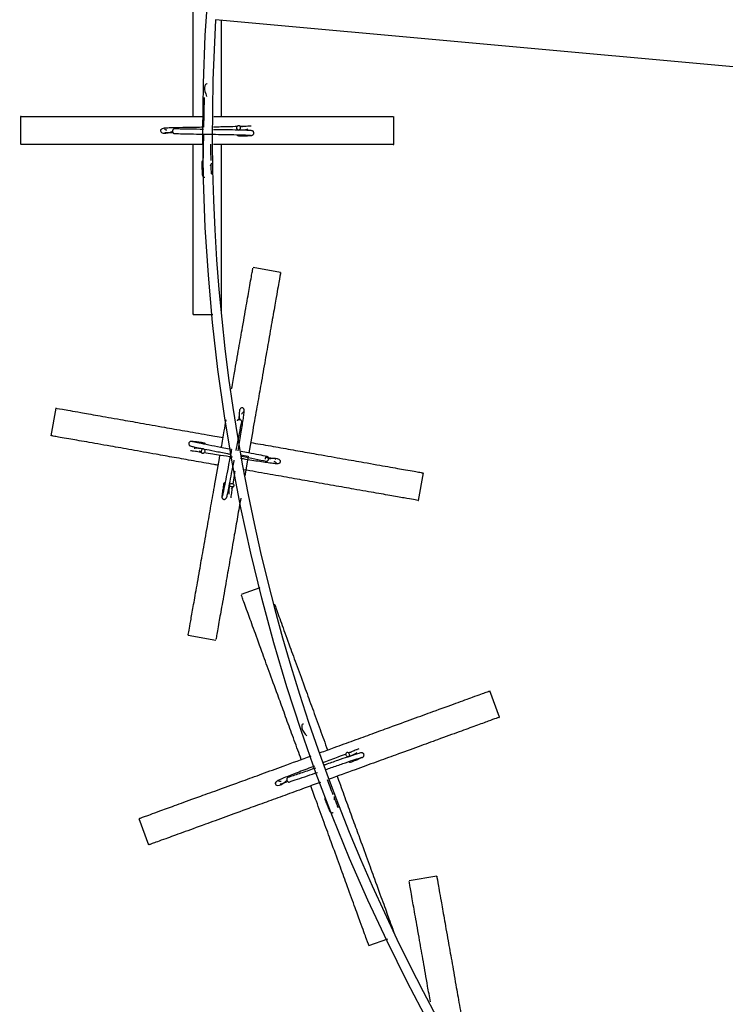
# Model space of a CAD drawing. Header units: millimetres. Extents: x 331 to 1634, y 417 to 1709.
# Tile 62 of 142: x 331 to 407, y 1397 to 1502. Entities that reach past the tile are written whole.
import ezdxf

# ---------------------------------------------------------------- set-up
doc = ezdxf.new("R2010")
doc.units = ezdxf.units.MM

msp = doc.modelspace()

# ---------------------------------------------------------------- linework, layer by layer
at = {"color": 7, "linetype": 'Continuous', "lineweight": 25}
for p, q in [((416.52, 1496.43), (352.44, 1502.24)), ((331.54, 1491.87), (331.54, 1488.87)), ((371.54, 1488.87), (371.54, 1491.87)), ((355.32, 1490.74), (354.99, 1490.88)), ((351.9, 1486.59), (352.05, 1486.92)), ((359.4, 1475.19), (356.45, 1475.71)), ((350.04, 1470.67), (352.14, 1470.67)), ((335.31, 1460.65), (334.79, 1457.7)), ((354.97, 1459.91), (354.88, 1459.37)), ((350.67, 1456.06), (350.96, 1455.85)), ((355.93, 1455.49), (355.56, 1453.41)), ((374.19, 1450.75), (374.71, 1453.71)), ((354.15, 1451.97), (354.36, 1452.27)), ((357.18, 1441.41), (355.18, 1440.68)), ((349.5, 1436.32), (352.46, 1435.8)), ((382.84, 1427.55), (381.81, 1430.37)), ((366.96, 1423.75), (366.6, 1423.78)), ((365.17, 1418.69), (365.19, 1419.05)), ((344.23, 1416.69), (345.25, 1413.87)), ((376.12, 1410.54), (373.17, 1410.02)), ((368.86, 1403.09), (370.9, 1403.83))]:
    msp.add_line(p, q, dxfattribs=at)
at = {"color": 1, "linetype": 'Continuous', "lineweight": 25}
msp.add_line((355.12, 1455.64), (355.93, 1455.49), dxfattribs=at)
at = {"color": 7, "linetype": 'Continuous', "lineweight": 25, "flags": 128}
for points in [[(355.07, 1490.67), (355.06, 1490.58), (355.02, 1490.5), (354.96, 1490.44), (354.89, 1490.42), (354.82, 1490.44), (354.77, 1490.5), (354.73, 1490.58), (354.72, 1490.67), (354.73, 1490.77), (354.77, 1490.85), (354.83, 1490.9), (354.9, 1490.92), (354.97, 1490.9), (355.02, 1490.85), (355.06, 1490.77), (355.07, 1490.67)], [(350.92, 1456.07), (350.95, 1456.17), (351, 1456.24), (351.07, 1456.28), (351.14, 1456.29), (351.2, 1456.26), (351.25, 1456.19), (351.27, 1456.11), (351.27, 1456.01), (351.24, 1455.92), (351.19, 1455.85), (351.12, 1455.8), (351.05, 1455.8), (350.99, 1455.83), (350.94, 1455.89), (350.92, 1455.98), (350.92, 1456.07)], [(354.14, 1452.22), (354.04, 1452.25), (353.97, 1452.3), (353.93, 1452.37), (353.92, 1452.44), (353.95, 1452.5), (354.01, 1452.55), (354.1, 1452.57), (354.2, 1452.57), (354.29, 1452.54), (354.36, 1452.49), (354.41, 1452.42), (354.41, 1452.35), (354.38, 1452.29), (354.32, 1452.24), (354.23, 1452.22), (354.14, 1452.22)], [(366.75, 1423.61), (366.77, 1423.52), (366.76, 1423.43), (366.73, 1423.35), (366.67, 1423.31), (366.6, 1423.31), (366.53, 1423.34), (366.47, 1423.4), (366.42, 1423.49), (366.4, 1423.58), (366.41, 1423.67), (366.45, 1423.74), (366.5, 1423.79), (366.57, 1423.79), (366.65, 1423.76), (366.71, 1423.7), (366.75, 1423.61)]]:
    msp.add_lwpolyline(points, dxfattribs=at)
at = {"color": 7, "linetype": 'Continuous', "lineweight": 25}
msp.add_circle((551.08, 1490.27), 200, dxfattribs=at)
for centre, radius, start, end in [((551.08, 1490.27), 199, 176.5514, 293.3839), ((354.91, 1489.97), 0.174, 196.2605, 266.9827), ((351.13, 1487), 0.174, 106.2605, 176.9827), ((351.2, 1456.74), 0.174, 6.2605, 76.9827), ((353.47, 1452.5), 0.174, 96.2605, 166.9827), ((366.84, 1422.9), 0.174, 216.2605, 286.9827), ((364.31, 1418.81), 0.174, 126.2605, 196.9827)]:
    msp.add_arc(centre, radius, start, end, dxfattribs=at)
for points, knots in [([(350.04, 1491.87), (350.04, 1492.23), (350.04, 1493.35), (350.04, 1495.18), (350.04, 1497.29), (350.04, 1499.6), (350.04, 1501.97), (350.04, 1504.58), (350.04, 1506.93), (350.04, 1509.05), (350.04, 1510.45), (350.04, 1510.55), (350.04, 1510.6)], [0, 0, 0, 0, 0.027915, 0.087206, 0.147202, 0.207241, 0.29885, 0.390605, 0.524107, 0.657823, 0.842224, 1, 1, 1, 1]), ([(353.04, 1502.18), (353.04, 1501.93), (353.04, 1500.95), (353.04, 1499.08), (353.04, 1496.64), (353.04, 1494.3), (353.04, 1492.66), (353.04, 1491.87)], [0, 0, 0, 0, 0.097212, 0.374025, 0.588196, 0.802152, 1, 1, 1, 1]), ([(351.55, 1495.37), (351.54, 1495.37), (351.53, 1495.37), (351.51, 1495.37), (351.45, 1495.37), (351.34, 1495.31), (351.17, 1494.87), (351.34, 1494.38), (351.47, 1494.04)], [0, 0, 0, 0, 0.008801, 0.01935, 0.036566, 0.175103, 0.423008, 1, 1, 1, 1]), ([(351.22, 1493.9), (351.21, 1493.6), (351.19, 1493), (351.17, 1491.89), (351.16, 1491.1), (351.15, 1490.73)], [0, 0, 0, 0, 0.336663, 0.689513, 1, 1, 1, 1]), ([(331.61, 1491.87), (331.58, 1491.87), (331.4, 1491.87), (332, 1491.87), (333.04, 1491.87), (334.28, 1491.87), (336.04, 1491.87), (338.26, 1491.87), (340.73, 1491.87), (343.1, 1491.87), (345.56, 1491.87), (348.17, 1491.87), (350.1, 1491.87), (351.17, 1491.87)], [0, 0, 0, 0, 0.026191, 0.206838, 0.299923, 0.392985, 0.505233, 0.619786, 0.703004, 0.788186, 0.852414, 0.918323, 1, 1, 1, 1]), ([(352.25, 1491.87), (352.77, 1491.87), (354.05, 1491.87), (356.04, 1491.87), (358.15, 1491.87), (360.47, 1491.87), (362.83, 1491.87), (365.45, 1491.87), (367.8, 1491.87), (369.91, 1491.87), (371.31, 1491.87), (371.42, 1491.87), (371.47, 1491.87)], [0, 0, 0, 0, 0.040039, 0.098591, 0.157839, 0.217129, 0.307595, 0.398206, 0.530042, 0.662091, 0.844192, 1, 1, 1, 1]), ([(351.15, 1490.73), (350.85, 1490.72), (350.23, 1490.71), (349.02, 1490.69), (347.95, 1490.67), (347.13, 1490.64), (346.74, 1490.6), (346.59, 1490.51), (346.54, 1490.44), (346.54, 1490.37), (346.54, 1490.35), (346.54, 1490.29), (346.6, 1490.18), (347.04, 1490), (347.53, 1490.18), (347.87, 1490.3)], [0, 0, 0, 0, 0.089997, 0.184969, 0.381439, 0.489387, 0.604346, 0.683703, 0.702266, 0.706808, 0.709929, 0.715021, 0.756, 0.829329, 1, 1, 1, 1]), ([(347.23, 1490.4), (347.18, 1490.42), (347.03, 1490.48), (346.95, 1490.56), (346.95, 1490.57), (346.95, 1490.57)], [0, 0, 0, 0, 0.322266, 0.840875, 1, 1, 1, 1]), ([(347.04, 1490.2), (347.04, 1490.19), (347.05, 1490.14), (347.29, 1490.16), (347.66, 1490.16), (347.83, 1490.17)], [0, 0, 0, 0, 0.103849, 0.596023, 1, 1, 1, 1]), ([(348.02, 1490.55), (348, 1490.55), (347.96, 1490.55), (347.91, 1490.51), (347.87, 1490.45), (347.84, 1490.38), (347.83, 1490.33), (347.83, 1490.3)], [0, 0, 0, 0, 0.21019, 0.409599, 0.590424, 0.819162, 1, 1, 1, 1]), ([(348.01, 1490.05), (348.31, 1490.05), (348.91, 1490.03), (350.08, 1490.01), (351.4, 1489.99), (352.8, 1489.97), (354.14, 1489.94), (355.27, 1489.92), (356.09, 1489.89), (356.2, 1489.87), (356.26, 1489.86)], [0, 0, 0, 0, 0.107141, 0.219434, 0.336847, 0.459378, 0.586973, 0.719637, 0.857329, 1, 1, 1, 1]), ([(351.15, 1490.49), (351.03, 1490.5), (350.38, 1490.51), (349.22, 1490.53), (348.43, 1490.54), (348.02, 1490.55)], [0, 0, 0, 0, 0.1050479, 0.5444539, 1, 1, 1, 1]), ([(351.14, 1489.99), (351.14, 1489.71), (351.12, 1488.94), (351.1, 1487.77), (351.08, 1486.64), (351.05, 1485.82), (351.03, 1485.71), (351.03, 1485.65)], [0, 0, 0, 0, 0.1223299, 0.3294726, 0.5448458, 0.768382, 1, 1, 1, 1]), ([(354.74, 1490.8), (354.45, 1490.79), (353.92, 1490.78), (353.05, 1490.76), (352.49, 1490.75), (352.23, 1490.75)], [0, 0, 0, 0, 0.40355, 0.725904, 1, 1, 1, 1]), ([(356.31, 1490.36), (356.27, 1490.37), (356.2, 1490.38), (355.67, 1490.4), (354.83, 1490.43), (353.67, 1490.45), (352.75, 1490.47), (352.25, 1490.47), (352.23, 1490.47)], [0, 0, 0, 0, 0.181196, 0.371019, 0.569413, 0.776426, 0.992004, 1, 1, 1, 1]), ([(354.89, 1490.42), (355.26, 1490.45), (355.71, 1490.48), (355.86, 1490.54), (355.89, 1490.55)], [0, 0, 0, 0, 0.816753, 1, 1, 1, 1]), ([(356.24, 1490.85), (356.19, 1490.85), (356.1, 1490.84), (355.75, 1490.82), (355.36, 1490.81), (355.16, 1490.81)], [0, 0, 0, 0, 0.354693, 0.6775, 1, 1, 1, 1]), ([(356.28, 1489.86), (356.31, 1489.86), (356.36, 1489.87), (356.42, 1489.9), (356.47, 1489.94), (356.51, 1490), (356.54, 1490.07), (356.54, 1490.15), (356.51, 1490.22), (356.46, 1490.3), (356.38, 1490.35), (356.31, 1490.36), (356.28, 1490.37)], [0, 0, 0, 0, 0.090269, 0.175048, 0.252132, 0.320823, 0.434877, 0.529992, 0.634244, 0.750818, 0.875229, 1, 1, 1, 1]), ([(351.12, 1488.87), (350.51, 1488.87), (349.13, 1488.87), (347.05, 1488.87), (344.93, 1488.87), (342.63, 1488.87), (340.25, 1488.87), (337.65, 1488.87), (335.29, 1488.87), (333.18, 1488.87), (331.77, 1488.87), (331.66, 1488.87), (331.61, 1488.87)], [0, 0, 0, 0, 0.046692, 0.105598, 0.163783, 0.223218, 0.3118, 0.402889, 0.53202, 0.664721, 0.842921, 1, 1, 1, 1]), ([(350.04, 1470.74), (350.04, 1470.72), (350.04, 1470.54), (350.04, 1471.14), (350.04, 1472.18), (350.04, 1473.42), (350.04, 1475.17), (350.04, 1477.39), (350.04, 1479.87), (350.04, 1482.24), (350.04, 1484.7), (350.04, 1486.84), (350.04, 1488.29), (350.04, 1488.87)], [0, 0, 0, 0, 0.027196, 0.214776, 0.311434, 0.408068, 0.524624, 0.643573, 0.729985, 0.818437, 0.885129, 0.953568, 1, 1, 1, 1]), ([(351.96, 1487.17), (351.95, 1487.46), (351.94, 1487.99), (351.93, 1488.63), (351.92, 1488.91)], [0, 0, 0, 0, 0.556065, 1, 1, 1, 1]), ([(371.47, 1488.87), (371.49, 1488.87), (371.62, 1488.87), (371.2, 1488.87), (370.37, 1488.87), (368.94, 1488.87), (367.03, 1488.87), (364.8, 1488.87), (362.33, 1488.87), (359.95, 1488.87), (357.5, 1488.87), (354.99, 1488.87), (353.17, 1488.87), (352.2, 1488.87)], [0, 0, 0, 0, 0.026395, 0.149556, 0.273064, 0.39608, 0.510429, 0.624631, 0.70954, 0.794327, 0.859927, 0.925461, 1, 1, 1, 1]), ([(353.04, 1488.87), (353.04, 1488.73), (353.04, 1487.81), (353.04, 1486.19), (353.04, 1484.06), (353.04, 1481.76), (353.04, 1479.39), (353.04, 1476.79), (353.04, 1474.42), (353.04, 1472.32), (353.04, 1470.91), (353.04, 1470.8), (353.04, 1470.74)], [0, 0, 0, 0, 0.011611, 0.072685, 0.133011, 0.194632, 0.286475, 0.380916, 0.514799, 0.652383, 0.837141, 1, 1, 1, 1]), ([(354.9, 1489.8), (355.11, 1489.8), (355.54, 1489.82), (355.98, 1489.83), (356.26, 1489.85), (356.29, 1489.86), (356.31, 1489.86)], [0, 0, 0, 0, 0.251313, 0.502914, 0.754761, 1, 1, 1, 1]), ([(350.96, 1487.01), (350.97, 1486.8), (350.98, 1486.37), (350.99, 1485.93), (351.01, 1485.65), (351.02, 1485.62), (351.03, 1485.6)], [0, 0, 0, 0, 0.251313, 0.502914, 0.754761, 1, 1, 1, 1]), ([(352.02, 1485.67), (352.01, 1485.72), (352, 1485.81), (351.98, 1486.16), (351.97, 1486.55), (351.97, 1486.75)], [0, 0, 0, 0, 0.354693, 0.6775, 1, 1, 1, 1]), ([(351.02, 1485.63), (351.02, 1485.6), (351.03, 1485.55), (351.06, 1485.49), (351.1, 1485.44), (351.16, 1485.4), (351.23, 1485.37), (351.27, 1485.38), (351.29, 1485.38)], [0, 0, 0, 0, 0.180302, 0.349639, 0.503604, 0.640806, 0.868616, 1, 1, 1, 1]), ([(354.16, 1462.73), (354.26, 1463.31), (354.54, 1464.88), (354.94, 1467.13), (355.39, 1469.69), (355.8, 1472.02), (356.16, 1474.09), (356.41, 1475.48), (356.43, 1475.59), (356.44, 1475.64)], [0, 0, 0, 0, 0.062739, 0.169622, 0.27953, 0.435338, 0.595454, 0.81047, 1, 1, 1, 1]), ([(359.39, 1475.12), (359.4, 1475.14), (359.43, 1475.32), (359.32, 1474.73), (359.14, 1473.71), (358.93, 1472.49), (358.62, 1470.76), (358.24, 1468.57), (357.81, 1466.13), (357.4, 1463.8), (356.97, 1461.38), (356.52, 1458.81), (356.18, 1456.91), (355.99, 1455.85)], [0, 0, 0, 0, 0.026191, 0.206838, 0.299923, 0.392985, 0.505233, 0.619786, 0.703004, 0.788186, 0.852414, 0.918323, 1, 1, 1, 1]), ([(335.38, 1460.64), (335.36, 1460.64), (335.18, 1460.68), (335.77, 1460.57), (336.8, 1460.39), (338.02, 1460.18), (339.74, 1459.87), (341.93, 1459.49), (344.37, 1459.06), (346.7, 1458.64), (349.13, 1458.22), (351.24, 1457.85), (352.66, 1457.59), (353.24, 1457.49)], [0, 0, 0, 0, 0.027196, 0.2147763, 0.3114335, 0.4080676, 0.5246241, 0.6435732, 0.7299852, 0.8184366, 0.8851292, 0.9535683, 1, 1, 1, 1]), ([(354.87, 1456.07), (354.92, 1456.37), (355.02, 1456.98), (355.21, 1458.18), (355.37, 1459.24), (355.48, 1460.05), (355.51, 1460.44), (355.44, 1460.61), (355.39, 1460.66), (355.32, 1460.68), (355.3, 1460.68), (355.24, 1460.69), (355.12, 1460.65), (354.88, 1460.26), (354.96, 1459.75), (355.02, 1459.41)], [0, 0, 0, 0, 0.090515, 0.186034, 0.383635, 0.492206, 0.607826, 0.68764, 0.70631, 0.710879, 0.714017, 0.719139, 0.760353, 0.834105, 1, 1, 1, 1]), ([(353.05, 1456.42), (353.16, 1457.03), (353.33, 1458.03), (353.5, 1458.99), (353.57, 1459.38)], [0, 0, 0, 0, 0.601669, 1, 1, 1, 1]), ([(355.03, 1459.41), (355, 1459.42), (354.95, 1459.42), (354.88, 1459.41), (354.81, 1459.38), (354.77, 1459.34), (354.76, 1459.3), (354.75, 1459.28)], [0, 0, 0, 0, 0.183227, 0.414987, 0.5982, 0.800244, 1, 1, 1, 1]), ([(355.24, 1459.19), (355.24, 1459.21), (355.24, 1459.25), (355.22, 1459.3), (355.17, 1459.36), (355.1, 1459.4), (355.05, 1459.41), (355.03, 1459.41)], [0, 0, 0, 0, 0.21019, 0.409599, 0.590424, 0.819162, 1, 1, 1, 1]), ([(355.23, 1459.99), (355.26, 1460.04), (355.34, 1460.18), (355.43, 1460.24), (355.44, 1460.24), (355.45, 1460.24)], [0, 0, 0, 0, 0.322266, 0.840875, 1, 1, 1, 1]), ([(354.64, 1456.11), (354.66, 1456.24), (354.79, 1456.87), (355.01, 1458.01), (355.16, 1458.79), (355.24, 1459.18)], [0, 0, 0, 0, 0.105048, 0.544454, 1, 1, 1, 1]), ([(352.72, 1454.54), (352.57, 1454.56), (351.67, 1454.72), (350.07, 1455), (347.98, 1455.37), (345.72, 1455.77), (343.37, 1456.19), (340.81, 1456.64), (338.49, 1457.05), (336.41, 1457.41), (335.02, 1457.66), (334.91, 1457.68), (334.86, 1457.69)], [0, 0, 0, 0, 0.011611, 0.072685, 0.133011, 0.194632, 0.286475, 0.380916, 0.514799, 0.652383, 0.837141, 1, 1, 1, 1]), ([(349.87, 1457.09), (349.84, 1457.09), (349.79, 1457.09), (349.72, 1457.07), (349.67, 1457.04), (349.62, 1456.99), (349.58, 1456.92), (349.57, 1456.85), (349.58, 1456.77), (349.62, 1456.69), (349.69, 1456.62), (349.75, 1456.6), (349.78, 1456.59)], [0, 0, 0, 0, 0.090269, 0.175048, 0.252132, 0.320823, 0.434877, 0.529992, 0.634244, 0.750818, 0.875229, 1, 1, 1, 1]), ([(349.76, 1456.6), (349.79, 1456.58), (349.86, 1456.56), (350.38, 1456.44), (351.2, 1456.28), (352.34, 1456.05), (353.35, 1455.86), (353.94, 1455.74), (354.05, 1455.72)], [0, 0, 0, 0, 0.1733961, 0.3550481, 0.5449023, 0.7430041, 0.9493018, 1, 1, 1, 1]), ([(351.24, 1456.91), (351.03, 1456.94), (350.61, 1457), (350.18, 1457.06), (349.89, 1457.09), (349.86, 1457.09), (349.84, 1457.09)], [0, 0, 0, 0, 0.2513127, 0.5029138, 0.7547613, 1, 1, 1, 1]), ([(354.15, 1456.21), (353.87, 1456.26), (353.12, 1456.41), (351.97, 1456.63), (350.85, 1456.86), (350.06, 1457.02), (349.95, 1457.06), (349.89, 1457.08)], [0, 0, 0, 0, 0.1223299, 0.3294726, 0.5448458, 0.768382, 1, 1, 1, 1]), ([(351.15, 1456.29), (350.78, 1456.33), (350.33, 1456.38), (350.17, 1456.34), (350.14, 1456.34)], [0, 0, 0, 0, 0.816753, 1, 1, 1, 1]), ([(354.15, 1456.21), (354.13, 1456.13), (354.03, 1455.6), (353.83, 1454.58), (353.58, 1453.27), (353.35, 1452.15), (353.19, 1451.36), (353.15, 1451.25), (353.13, 1451.19)], [0, 0, 0, 0, 0.03211, 0.210948, 0.397176, 0.590803, 0.791768, 1, 1, 1, 1]), ([(356.19, 1456.97), (356.54, 1456.91), (357.64, 1456.72), (359.44, 1456.4), (361.53, 1456.03), (363.8, 1455.63), (366.14, 1455.22), (368.71, 1454.77), (371.02, 1454.36), (373.1, 1453.99), (374.48, 1453.75), (374.59, 1453.73), (374.64, 1453.72)], [0, 0, 0, 0, 0.0279148, 0.0872064, 0.1472017, 0.2072415, 0.2988498, 0.3906047, 0.5241066, 0.6578228, 0.8422245, 1, 1, 1, 1]), ([(349.52, 1436.39), (349.51, 1436.37), (349.49, 1436.24), (349.56, 1436.65), (349.71, 1437.47), (349.95, 1438.87), (350.29, 1440.76), (350.67, 1442.96), (351.1, 1445.39), (351.52, 1447.73), (351.94, 1450.14), (352.39, 1452.7), (352.73, 1454.59), (352.91, 1455.63)], [0, 0, 0, 0, 0.026209, 0.148504, 0.271142, 0.393292, 0.506836, 0.620235, 0.704546, 0.788736, 0.853874, 0.918947, 1, 1, 1, 1]), ([(349.74, 1456.1), (349.79, 1456.1), (349.88, 1456.09), (350.23, 1456.05), (350.62, 1455.99), (350.81, 1455.96)], [0, 0, 0, 0, 0.354693, 0.6775, 1, 1, 1, 1]), ([(351.22, 1455.9), (351.51, 1455.85), (352.04, 1455.77), (353.07, 1455.61), (353.82, 1455.49), (354.26, 1455.42)], [0, 0, 0, 0, 0.335628, 0.603727, 1, 1, 1, 1]), ([(355.09, 1455.29), (355.28, 1455.26), (355.79, 1455.18), (356.88, 1455), (357.94, 1454.84), (358.75, 1454.73), (359.14, 1454.7), (359.31, 1454.77), (359.36, 1454.82), (359.38, 1454.89), (359.38, 1454.91), (359.39, 1454.97), (359.35, 1455.09), (358.96, 1455.33), (358.45, 1455.25), (358.11, 1455.19)], [0, 0, 0, 0, 0.0595563, 0.1583268, 0.3626544, 0.4749205, 0.5944764, 0.6770076, 0.6963131, 0.7010371, 0.7042821, 0.7095784, 0.7521957, 0.8284575, 1, 1, 1, 1]), ([(357.98, 1455.46), (357.69, 1455.52), (357.1, 1455.64), (356.11, 1455.83), (355.44, 1455.96), (355.17, 1456.01)], [0, 0, 0, 0, 0.36864, 0.755005, 1, 1, 1, 1]), ([(355.25, 1455.49), (355.73, 1455.39), (356.73, 1455.2), (357.49, 1455.05), (357.88, 1454.97)], [0, 0, 0, 0, 0.478175, 1, 1, 1, 1]), ([(358.11, 1455.18), (358.12, 1455.21), (358.12, 1455.26), (358.11, 1455.33), (358.08, 1455.4), (358.04, 1455.44), (357.98, 1455.46), (357.92, 1455.46), (357.86, 1455.43), (357.81, 1455.39), (357.77, 1455.32), (357.75, 1455.25), (357.74, 1455.2), (357.74, 1455.18), (357.74, 1455.18)], [0, 0, 0, 0, 0.0828453, 0.1876345, 0.2704738, 0.361827, 0.4581189, 0.5544108, 0.645764, 0.7286033, 0.8333924, 0.9162378, 0.9990831, 1, 1, 1, 1]), ([(358.91, 1455.15), (358.91, 1455.15), (358.91, 1455.2), (358.64, 1455.23), (358.24, 1455.3), (357.89, 1455.35), (357.8, 1455.37)], [0, 0, 0, 0, 0.084569, 0.485371, 0.866107, 1, 1, 1, 1]), ([(357.89, 1454.97), (357.91, 1454.97), (357.95, 1454.97), (358, 1454.99), (358.06, 1455.04), (358.1, 1455.11), (358.11, 1455.16), (358.11, 1455.18)], [0, 0, 0, 0, 0.21019, 0.409599, 0.590424, 0.819162, 1, 1, 1, 1]), ([(353.61, 1451.06), (353.63, 1451.09), (353.65, 1451.16), (353.77, 1451.68), (353.93, 1452.5), (354.16, 1453.64), (354.34, 1454.56), (354.43, 1455.06), (354.44, 1455.09)], [0, 0, 0, 0, 0.18042, 0.369431, 0.566976, 0.773103, 0.987758, 1, 1, 1, 1]), ([(358.69, 1454.98), (358.74, 1454.95), (358.88, 1454.87), (358.94, 1454.78), (358.94, 1454.77), (358.94, 1454.76)], [0, 0, 0, 0, 0.322266, 0.840875, 1, 1, 1, 1]), ([(354.31, 1452.52), (354.36, 1452.81), (354.42, 1453.23), (354.5, 1453.73), (354.53, 1453.89)], [0, 0, 0, 0, 0.690082, 1, 1, 1, 1]), ([(374.12, 1450.76), (374.14, 1450.76), (374.27, 1450.74), (373.86, 1450.81), (373.03, 1450.96), (371.63, 1451.2), (369.75, 1451.54), (367.55, 1451.92), (365.12, 1452.35), (362.78, 1452.76), (360.36, 1453.19), (358, 1453.61), (356.31, 1453.9), (355.47, 1454.05)], [0, 0, 0, 0, 0.026624, 0.150854, 0.275434, 0.399517, 0.514858, 0.630051, 0.715697, 0.801219, 0.867388, 0.933491, 1, 1, 1, 1]), ([(353.3, 1452.54), (353.27, 1452.33), (353.21, 1451.91), (353.15, 1451.48), (353.12, 1451.19), (353.12, 1451.16), (353.12, 1451.14)], [0, 0, 0, 0, 0.251313, 0.502914, 0.754761, 1, 1, 1, 1]), ([(353.92, 1452.45), (353.88, 1452.08), (353.83, 1451.63), (353.87, 1451.47), (353.87, 1451.44)], [0, 0, 0, 0, 0.816753, 1, 1, 1, 1]), ([(354.11, 1451.04), (354.11, 1451.09), (354.12, 1451.18), (354.16, 1451.53), (354.22, 1451.92), (354.25, 1452.11)], [0, 0, 0, 0, 0.354693, 0.6775, 1, 1, 1, 1]), ([(355.14, 1451), (355.02, 1450.33), (354.78, 1448.95), (354.38, 1446.7), (353.97, 1444.37), (353.52, 1441.8), (353.11, 1439.48), (352.74, 1437.4), (352.5, 1436.02), (352.48, 1435.92), (352.47, 1435.87)], [0, 0, 0, 0, 0.063135, 0.129093, 0.229732, 0.330532, 0.477194, 0.624092, 0.826671, 1, 1, 1, 1]), ([(353.12, 1451.17), (353.12, 1451.14), (353.12, 1451.09), (353.14, 1451.02), (353.17, 1450.97), (353.22, 1450.92), (353.29, 1450.88), (353.36, 1450.87), (353.44, 1450.88), (353.52, 1450.92), (353.59, 1450.99), (353.61, 1451.05), (353.62, 1451.08)], [0, 0, 0, 0, 0.0902693, 0.1750483, 0.2521321, 0.3208228, 0.434877, 0.5299917, 0.6342436, 0.7508183, 0.8752287, 1, 1, 1, 1]), ([(361.61, 1423.02), (361.49, 1423.35), (361.11, 1424.4), (360.48, 1426.12), (359.76, 1428.11), (358.97, 1430.28), (358.16, 1432.5), (357.26, 1434.96), (356.46, 1437.17), (355.74, 1439.15), (355.26, 1440.47), (355.22, 1440.57), (355.2, 1440.62)], [0, 0, 0, 0, 0.027915, 0.087206, 0.147202, 0.207241, 0.29885, 0.390605, 0.524107, 0.657823, 0.842224, 1, 1, 1, 1]), ([(358.75, 1439.65), (358.81, 1439.49), (359.01, 1438.93), (359.55, 1437.45), (360.3, 1435.38), (361.15, 1433.05), (361.96, 1430.82), (362.8, 1428.52), (363.6, 1426.32), (364.16, 1424.78), (364.43, 1424.04)], [0, 0, 0, 0, 0.0717, 0.2516213, 0.4313115, 0.5649106, 0.698318, 0.8015355, 0.9046492, 1, 1, 1, 1]), ([(363.65, 1423.76), (364.15, 1423.94), (365.37, 1424.38), (367.25, 1425.07), (369.24, 1425.79), (371.41, 1426.58), (373.64, 1427.39), (376.09, 1428.29), (378.3, 1429.09), (380.28, 1429.81), (381.6, 1430.29), (381.7, 1430.33), (381.75, 1430.35)], [0, 0, 0, 0, 0.041167, 0.099651, 0.158828, 0.218049, 0.308409, 0.398913, 0.530595, 0.662488, 0.844375, 1, 1, 1, 1]), ([(361.84, 1426.82), (361.83, 1426.82), (361.82, 1426.81), (361.8, 1426.81), (361.74, 1426.78), (361.66, 1426.69), (361.65, 1426.22), (361.98, 1425.82), (362.22, 1425.54)], [0, 0, 0, 0, 0.008801, 0.01935, 0.036566, 0.175103, 0.423008, 1, 1, 1, 1]), ([(382.78, 1427.53), (382.8, 1427.53), (382.92, 1427.58), (382.53, 1427.44), (381.74, 1427.15), (380.4, 1426.66), (378.61, 1426.01), (376.51, 1425.25), (374.19, 1424.4), (371.95, 1423.59), (369.65, 1422.75), (367.27, 1421.88), (365.53, 1421.25), (364.59, 1420.91)], [0, 0, 0, 0, 0.026336, 0.149223, 0.272456, 0.395197, 0.509292, 0.623239, 0.707959, 0.792557, 0.858011, 0.923399, 1, 1, 1, 1]), ([(366.4, 1423.61), (366.13, 1423.51), (365.63, 1423.31), (364.81, 1423), (364.26, 1422.79), (364, 1422.69)], [0, 0, 0, 0, 0.394935, 0.710407, 1, 1, 1, 1]), ([(368.02, 1423.74), (367.99, 1423.73), (367.91, 1423.72), (367.41, 1423.56), (366.61, 1423.3), (365.51, 1422.92), (364.62, 1422.61), (364.12, 1422.44), (364.09, 1422.43)], [0, 0, 0, 0, 0.17947, 0.367484, 0.563988, 0.769029, 0.982552, 1, 1, 1, 1]), ([(366.67, 1423.31), (367, 1423.46), (367.42, 1423.64), (367.54, 1423.75), (367.56, 1423.77)], [0, 0, 0, 0, 0.816753, 1, 1, 1, 1]), ([(367.79, 1424.18), (367.75, 1424.16), (367.66, 1424.11), (367.34, 1423.98), (366.97, 1423.84), (366.79, 1423.76)], [0, 0, 0, 0, 0.354693, 0.6775, 1, 1, 1, 1]), ([(368.17, 1423.26), (368.19, 1423.27), (368.24, 1423.29), (368.29, 1423.34), (368.32, 1423.4), (368.34, 1423.47), (368.34, 1423.55), (368.31, 1423.62), (368.26, 1423.68), (368.19, 1423.73), (368.09, 1423.76), (368.03, 1423.74), (367.99, 1423.73)], [0, 0, 0, 0, 0.0902693, 0.1750483, 0.2521321, 0.3208228, 0.434877, 0.5299917, 0.6342436, 0.7508183, 0.8752287, 1, 1, 1, 1]), ([(344.29, 1416.71), (344.27, 1416.7), (344.1, 1416.64), (344.66, 1416.85), (345.64, 1417.2), (346.81, 1417.63), (348.45, 1418.23), (350.54, 1418.99), (352.87, 1419.83), (355.1, 1420.64), (357.4, 1421.48), (359.85, 1422.38), (361.67, 1423.04), (362.68, 1423.4)], [0, 0, 0, 0, 0.026191, 0.206838, 0.299923, 0.392985, 0.505233, 0.619786, 0.703004, 0.788186, 0.852414, 0.918323, 1, 1, 1, 1]), ([(364.24, 1421.95), (364.44, 1422.02), (365.09, 1422.25), (366.13, 1422.6), (367.2, 1422.97), (367.98, 1423.22), (368.09, 1423.24), (368.15, 1423.26)], [0, 0, 0, 0, 0.092168, 0.306429, 0.529204, 0.760422, 1, 1, 1, 1]), ([(366.89, 1422.73), (367.09, 1422.81), (367.48, 1422.96), (367.89, 1423.13), (368.15, 1423.24), (368.18, 1423.26), (368.19, 1423.27)], [0, 0, 0, 0, 0.2513127, 0.5029138, 0.7547613, 1, 1, 1, 1]), ([(363.05, 1422.32), (362.77, 1422.21), (362.19, 1421.99), (361.06, 1421.56), (360.06, 1421.17), (359.3, 1420.86), (358.95, 1420.69), (358.84, 1420.55), (358.82, 1420.47), (358.84, 1420.4), (358.84, 1420.38), (358.87, 1420.33), (358.97, 1420.25), (359.43, 1420.23), (359.83, 1420.57), (360.12, 1420.8)], [0, 0, 0, 0, 0.089997, 0.184969, 0.381439, 0.489387, 0.604346, 0.683703, 0.702266, 0.706808, 0.709929, 0.715021, 0.756, 0.829329, 1, 1, 1, 1]), ([(363.15, 1422.11), (363.03, 1422.06), (362.41, 1421.85), (361.31, 1421.47), (360.55, 1421.22), (360.17, 1421.09)], [0, 0, 0, 0, 0.111133, 0.547551, 1, 1, 1, 1]), ([(360.33, 1420.61), (360.61, 1420.71), (361.18, 1420.9), (362.23, 1421.26), (362.98, 1421.52), (363.34, 1421.64)], [0, 0, 0, 0, 0.335844, 0.687835, 1, 1, 1, 1]), ([(363.66, 1420.57), (363.08, 1420.36), (361.79, 1419.89), (359.83, 1419.18), (357.84, 1418.45), (355.67, 1417.66), (353.44, 1416.85), (351, 1415.96), (348.78, 1415.15), (346.8, 1414.43), (345.47, 1413.95), (345.37, 1413.91), (345.32, 1413.89)], [0, 0, 0, 0, 0.0466919, 0.1055982, 0.1637829, 0.2232176, 0.3118003, 0.4028892, 0.5320202, 0.6647207, 0.8429212, 1, 1, 1, 1]), ([(359.48, 1420.67), (359.42, 1420.67), (359.26, 1420.67), (359.16, 1420.72), (359.16, 1420.74), (359.16, 1420.74)], [0, 0, 0, 0, 0.322266, 0.840875, 1, 1, 1, 1]), ([(359.37, 1420.42), (359.37, 1420.41), (359.4, 1420.37), (359.6, 1420.46), (359.94, 1420.59), (360.08, 1420.64)], [0, 0, 0, 0, 0.108196, 0.620972, 1, 1, 1, 1]), ([(360.17, 1421.08), (360.15, 1421.08), (360.11, 1421.06), (360.08, 1421), (360.06, 1420.94), (360.06, 1420.86), (360.07, 1420.81), (360.08, 1420.79)], [0, 0, 0, 0, 0.21019, 0.409599, 0.590424, 0.819162, 1, 1, 1, 1]), ([(365.03, 1419.25), (364.92, 1419.52), (364.73, 1420), (364.51, 1420.59), (364.41, 1420.84)], [0, 0, 0, 0, 0.567772, 1, 1, 1, 1]), ([(365.46, 1421.22), (365.51, 1421.09), (365.82, 1420.23), (366.37, 1418.7), (367.1, 1416.7), (367.89, 1414.54), (368.7, 1412.31), (369.59, 1409.87), (370.4, 1407.64), (371.11, 1405.7), (371.51, 1404.59), (371.55, 1404.47), (371.56, 1404.45)], [0, 0, 0, 0, 0.013365, 0.083665, 0.153105, 0.224036, 0.329754, 0.438462, 0.592571, 0.75094, 0.96361, 1, 1, 1, 1]), ([(368.84, 1403.16), (368.85, 1403.14), (368.91, 1402.97), (368.7, 1403.53), (368.35, 1404.51), (367.92, 1405.67), (367.32, 1407.32), (366.56, 1409.41), (365.72, 1411.74), (364.91, 1413.96), (364.06, 1416.27), (363.33, 1418.29), (362.84, 1419.65), (362.64, 1420.2)], [0, 0, 0, 0, 0.027196, 0.214776, 0.311434, 0.408068, 0.524624, 0.643573, 0.729985, 0.818437, 0.885129, 0.953568, 1, 1, 1, 1]), ([(364.14, 1418.76), (364.22, 1418.56), (364.38, 1418.17), (364.54, 1417.76), (364.65, 1417.5), (364.68, 1417.47), (364.69, 1417.46)], [0, 0, 0, 0, 0.251313, 0.502914, 0.754761, 1, 1, 1, 1]), ([(365.59, 1417.86), (365.57, 1417.91), (365.53, 1417.99), (365.4, 1418.31), (365.25, 1418.68), (365.18, 1418.86)], [0, 0, 0, 0, 0.354693, 0.6775, 1, 1, 1, 1]), ([(364.67, 1417.48), (364.68, 1417.46), (364.71, 1417.41), (364.76, 1417.36), (364.82, 1417.33), (364.89, 1417.31), (364.96, 1417.32), (365.01, 1417.33), (365.03, 1417.35), (365.03, 1417.35)], [0, 0, 0, 0, 0.16688, 0.3236101, 0.4661141, 0.5931018, 0.8039527, 0.9797903, 1, 1, 1, 1]), ([(375.45, 1397.07), (375.35, 1397.64), (375.07, 1399.2), (374.68, 1401.44), (374.23, 1404), (373.82, 1406.33), (373.45, 1408.4), (373.21, 1409.79), (373.19, 1409.9), (373.18, 1409.95)], [0, 0, 0, 0, 0.061601, 0.168614, 0.278655, 0.434653, 0.594963, 0.810239, 1, 1, 1, 1]), ([(376.13, 1410.47), (376.13, 1410.5), (376.1, 1410.67), (376.2, 1410.09), (376.38, 1409.06), (376.6, 1407.84), (376.9, 1406.11), (377.29, 1403.92), (377.72, 1401.49), (378.13, 1399.15), (378.56, 1396.73), (379.01, 1394.16), (379.34, 1392.26), (379.53, 1391.2)], [0, 0, 0, 0, 0.026191, 0.206838, 0.299923, 0.392985, 0.505233, 0.619786, 0.703004, 0.788186, 0.852414, 0.918323, 1, 1, 1, 1])]:
    msp.add_open_spline(points, degree=3, knots=knots, dxfattribs=at)
at = {"color": 1, "linetype": 'Continuous', "lineweight": 25}
for points, knots in [([(347.83, 1490.3), (347.83, 1490.28), (347.84, 1490.23), (347.86, 1490.16), (347.9, 1490.1), (347.95, 1490.06), (347.99, 1490.06), (348.01, 1490.05)], [0, 0, 0, 0, 0.183227, 0.4149865, 0.5982003, 0.8002438, 1, 1, 1, 1]), ([(360.08, 1420.79), (360.09, 1420.76), (360.11, 1420.71), (360.16, 1420.66), (360.21, 1420.62), (360.27, 1420.6), (360.31, 1420.61), (360.33, 1420.61)], [0, 0, 0, 0, 0.183227, 0.414987, 0.5982, 0.800244, 1, 1, 1, 1])]:
    msp.add_open_spline(points, degree=3, knots=knots, dxfattribs=at)

doc.saveas('drawing.dxf')
